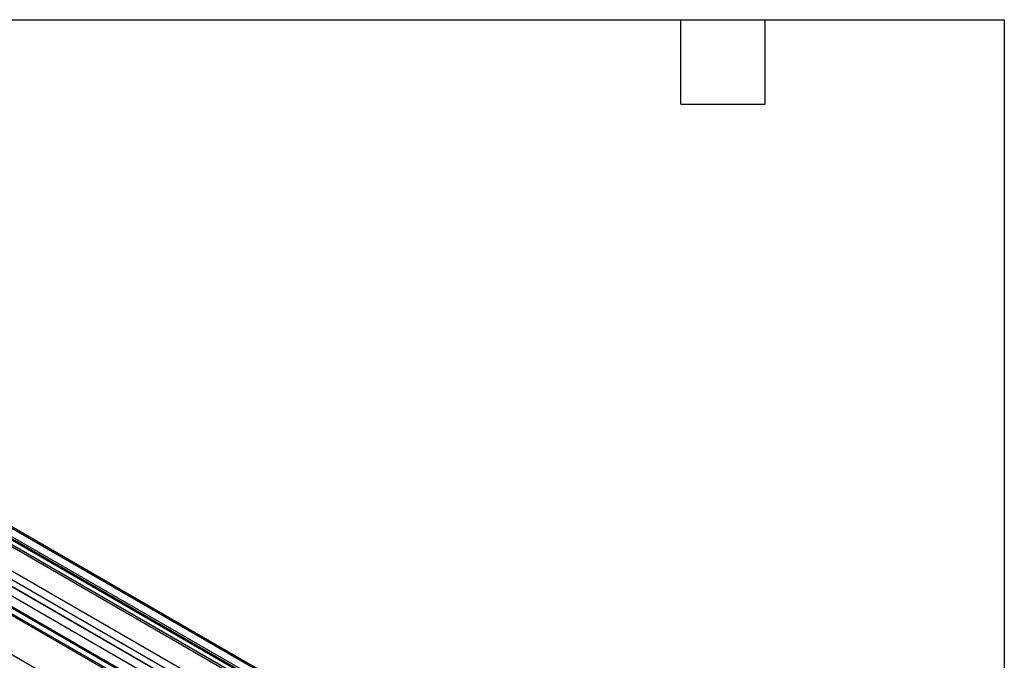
# Model space of a CAD drawing. Header units: millimetres. Extents: x 16 to 683, y 16 to 524.
# Tile 17 of 17: x 460 to 683, y 379 to 524. Entities that reach past the tile are written whole.
import ezdxf

# ---------------------------------------------------------------- set-up
doc = ezdxf.new("R2010")
doc.units = ezdxf.units.MM
doc.header["$LTSCALE"] = 2.5
doc.layers.add('TEXT', color=140, linetype='Continuous', lineweight=25)

msp = doc.modelspace()

# ---------------------------------------------------------------- linework, layer by layer
for p, q in [((303.94, 496.078), (669.278, 285.172)), ((303.962, 495.731), (669.301, 284.826)), ((304.04, 495.927), (669.378, 285.022)), ((669.407, 285.499), (304.068, 496.405)), ((305.733, 497.366), (671.072, 286.46)), ((671.488, 286.501), (306.15, 497.407)), ((302.124, 495.282), (667.462, 284.377)), ((668.087, 284.439), (302.749, 495.344)), ((296.472, 491.114), (661.81, 280.209)), ((662.689, 281.621), (297.35, 492.526)), ((296.36, 489.668), (661.699, 278.763)), ((296.478, 489.556), (661.816, 278.651)), ((661.699, 273.81), (296.36, 484.715)), ((661.816, 274.057), (296.478, 484.963)), ((663.868, 275.242), (298.529, 486.147)), ((296.472, 483.398), (661.81, 272.493)), ((296.725, 482.938), (662.064, 272.033)), ((646.861, 271.867), (325.128, 457.6))]:
    msp.add_line(p, q)
at = {"layer": 'TEXT'}
for p, q in [((15.875, 523.875), (682.625, 523.875)), ((609.6, 504.825), (609.6, 523.875)), ((628.65, 504.825), (628.65, 523.875)), ((682.625, 523.875), (682.625, 15.875)), ((609.6, 504.825), (628.65, 504.825))]:
    msp.add_line(p, q, dxfattribs=at)

doc.saveas('drawing.dxf')
